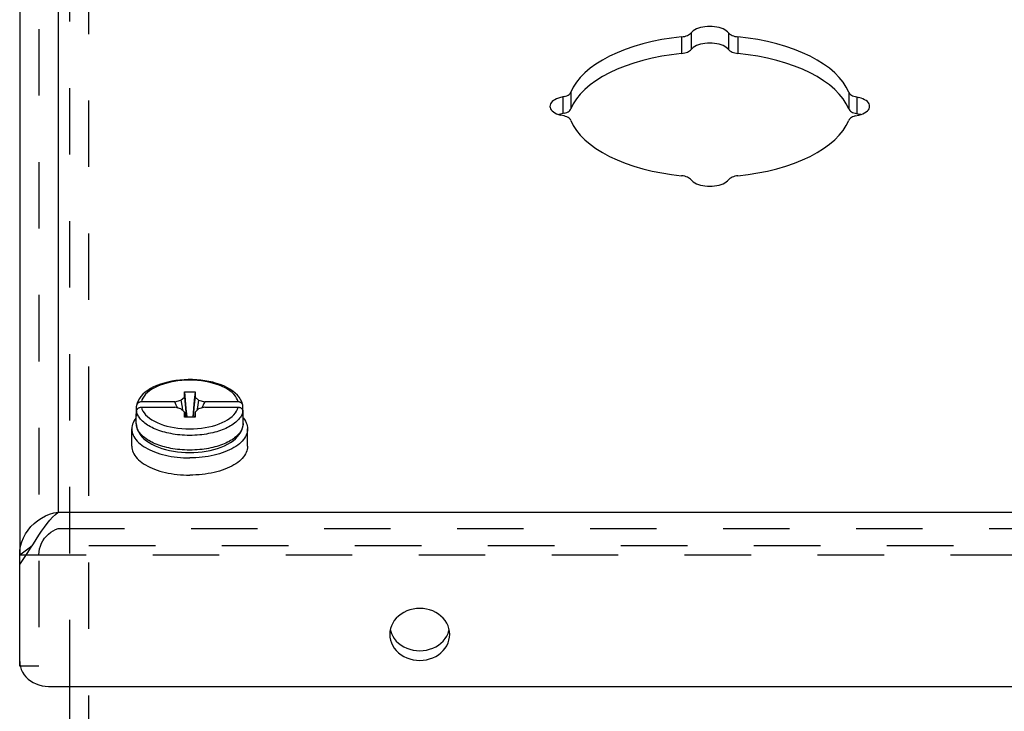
# Model space of a CAD drawing. Header units: inches. Extents: x 0 to 37.8, y 0 to 24.4.
# Tile 6 of 12: x 24.5 to 27.6, y 16.2 to 18.4. Entities that reach past the tile are written whole.
import ezdxf

# ---------------------------------------------------------------- set-up
doc = ezdxf.new("R2010")
doc.units = ezdxf.units.IN
doc.header["$LTSCALE"] = 2.077778
doc.header["$MEASUREMENT"] = 0
doc.linetypes.add('HIDDEN', pattern=[0.2, 0.1, -0.1])
doc.layers.get('0').update_dxf_attribs({"linetype": 'CONTINUOUS'})
doc.layers.add('DEFAULT_2', color=8, linetype='HIDDEN')
doc.layers.add('DOOR_ASSEMBLY', color=7, linetype='CONTINUOUS')

msp = doc.modelspace()

# ---------------------------------------------------------------- linework, layer by layer
at = {"color": 3, "linetype": 'Continuous'}
msp.add_line((24.7031, 13.5952), (24.7031, 16.2942), dxfattribs=at)
at = {"layer": 'DEFAULT_2', "color": 8, "linetype": 'HIDDEN'}
for p, q in [((24.7031, 16.2942), (24.7031, 20.2933)), ((24.7631, 17.0867), (24.7631, 19.994)), ((24.7631, 13.5649), (24.7631, 17.0867)), ((24.7631, 16.7348), (35.3931, 16.7348))]:
    msp.add_line(p, q, dxfattribs=at)
at = {"layer": 'DOOR_ASSEMBLY', "color": 3, "linetype": 'Continuous'}
for p, q in [((24.6668, 20.5005), (24.6668, 16.8392)), ((24.5468, 20.4266), (24.5468, 16.7053)), ((24.6668, 16.8392), (35.4893, 16.8392)), ((24.5468, 16.3572), (24.5468, 16.6753)), ((24.5468, 16.3722), (24.5474, 16.3634)), ((24.6368, 16.2942), (35.5193, 16.2942))]:
    msp.add_line(p, q, dxfattribs=at)
at = {"layer": 'DOOR_ASSEMBLY', "color": 8, "linetype": 'HIDDEN'}
for p, q in [((24.6068, 20.4266), (24.6068, 16.3572)), ((24.6668, 16.7873), (35.4893, 16.7873)), ((24.5468, 16.7053), (35.6093, 16.7053)), ((24.6068, 16.3572), (24.5468, 16.3572))]:
    msp.add_line(p, q, dxfattribs=at)
at = {"layer": 'DOOR_ASSEMBLY', "color": 7, "linetype": 'Continuous'}
for p, q in [((26.6446, 18.3369), (26.6446, 18.285)), ((26.7615, 18.3369), (26.7615, 18.285)), ((26.6152, 18.3244), (26.6152, 18.2725)), ((26.791, 18.3244), (26.791, 18.2725)), ((26.2439, 18.1366), (26.2439, 18.0846)), ((26.2689, 18.1513), (26.2689, 18.0993)), ((27.1373, 18.1513), (27.1373, 18.0993)), ((27.1623, 18.1366), (27.1623, 18.0846)), ((27.1747, 18.0814), (27.1692, 18.083)), ((25.0474, 17.2517), (25.0346, 17.2502)), ((25.0504, 17.189), (25.0616, 17.1987)), ((25.0616, 17.1987), (25.0616, 17.2152)), ((25.0616, 17.2152), (25.0946, 17.2152)), ((25.0946, 17.2152), (25.0946, 17.1987)), ((25.0946, 17.1987), (25.1057, 17.189)), ((24.9119, 17.1549), (24.9119, 17.1704)), ((25.0311, 17.1834), (24.927, 17.1834)), ((25.0311, 17.1834), (25.0504, 17.189)), ((25.1057, 17.189), (25.1251, 17.1834)), ((25.2292, 17.1834), (25.1251, 17.1834)), ((25.2443, 17.1549), (25.2443, 17.1704)), ((24.9111, 17.1163), (24.9111, 17.1466)), ((24.9119, 17.1384), (24.9119, 17.1539)), ((24.927, 17.1669), (25.0311, 17.1669)), ((25.0504, 17.1614), (25.0311, 17.1669)), ((25.0616, 17.1517), (25.0504, 17.1614)), ((25.0616, 17.1352), (25.0616, 17.1517)), ((25.0616, 17.1517), (25.0637, 17.1352)), ((25.0946, 17.1517), (25.0925, 17.1352)), ((25.1057, 17.1614), (25.0946, 17.1517)), ((25.0946, 17.1517), (25.0946, 17.1352)), ((25.1251, 17.1669), (25.1057, 17.1614)), ((25.1251, 17.1669), (25.2292, 17.1669)), ((25.2449, 17.1507), (25.2443, 17.1549)), ((25.2443, 17.1384), (25.2443, 17.1539)), ((25.2451, 17.1466), (25.2449, 17.1507)), ((25.2451, 17.1163), (25.2451, 17.1466)), ((25.0946, 17.1352), (25.0616, 17.1352)), ((25.2451, 17.1163), (25.2449, 17.1124)), ((24.8971, 17.0448), (24.8971, 17.099)), ((25.2591, 17.0448), (25.2591, 17.099)), ((24.5468, 16.6753), (24.5468, 16.7053)), ((25.7048, 16.4716), (25.7054, 16.4686))]:
    msp.add_line(p, q, dxfattribs=at)
at = {"layer": 'DOOR_ASSEMBLY', "color": 3, "linetype": 'Continuous'}
for points in [[(26.6152, 18.3244), (26.6201, 18.3251), (26.6247, 18.3261), (26.6291, 18.3273), (26.6331, 18.3288), (26.6368, 18.3305), (26.6399, 18.3325), (26.6425, 18.3346), (26.6446, 18.3369)], [(26.7615, 18.3369), (26.7584, 18.3404), (26.7545, 18.3436), (26.7498, 18.3466), (26.7445, 18.3492), (26.7386, 18.3516), (26.7321, 18.3535), (26.7252, 18.3551), (26.718, 18.3562), (26.7106, 18.3569), (26.7031, 18.3571), (26.6955, 18.3569), (26.6881, 18.3562), (26.6809, 18.3551), (26.674, 18.3535), (26.6676, 18.3516), (26.6616, 18.3492), (26.6563, 18.3466), (26.6516, 18.3436), (26.6478, 18.3404), (26.6446, 18.3369)], [(26.7615, 18.3369), (26.7636, 18.3346), (26.7662, 18.3325), (26.7694, 18.3305), (26.773, 18.3288), (26.777, 18.3273), (26.7814, 18.3261), (26.7861, 18.3251), (26.791, 18.3244)], [(26.6152, 18.3244), (26.5836, 18.3206), (26.5528, 18.3157), (26.5227, 18.3097), (26.4936, 18.3025), (26.4656, 18.2943), (26.4389, 18.2851), (26.4136, 18.275), (26.3898, 18.264), (26.3678, 18.2521), (26.3475, 18.2394), (26.3291, 18.2261), (26.3127, 18.2121), (26.2985, 18.1975), (26.2863, 18.1825), (26.2765, 18.1671), (26.2689, 18.1513)], [(27.1373, 18.1513), (27.1296, 18.1671), (27.1198, 18.1825), (27.1077, 18.1975), (27.0934, 18.2121), (27.077, 18.2261), (27.0587, 18.2394), (27.0384, 18.2521), (27.0163, 18.264), (26.9926, 18.275), (26.9673, 18.2851), (26.9405, 18.2943), (26.9126, 18.3025), (26.8834, 18.3097), (26.8534, 18.3157), (26.8226, 18.3206), (26.791, 18.3244)], [(26.2485, 18.1376), (26.237, 18.135), (26.2305, 18.1331), (26.2246, 18.1307), (26.2193, 18.1281), (26.2146, 18.1251), (26.2107, 18.1219), (26.2076, 18.1184), (26.2054, 18.1148), (26.204, 18.1111), (26.2036, 18.1073)], [(26.2485, 18.1376), (26.2527, 18.1389), (26.2567, 18.1405), (26.2602, 18.1423), (26.2632, 18.1443), (26.2657, 18.1465), (26.2675, 18.1488), (26.2689, 18.1513)], [(27.1373, 18.1513), (27.1386, 18.1488), (27.1405, 18.1465), (27.143, 18.1443), (27.146, 18.1423), (27.1495, 18.1405), (27.1534, 18.1389), (27.1576, 18.1376), (27.1692, 18.135)], [(27.2026, 18.1073), (27.2021, 18.1111), (27.2008, 18.1148), (27.1985, 18.1184), (27.1954, 18.1219), (27.1915, 18.1251), (27.1869, 18.1281), (27.1815, 18.1307), (27.1756, 18.1331), (27.1692, 18.135)], [(26.2036, 18.1073), (26.204, 18.1036), (26.2054, 18.0999), (26.2076, 18.0963), (26.2107, 18.0928), (26.2146, 18.0896), (26.2193, 18.0866), (26.2246, 18.084), (26.2305, 18.0816), (26.237, 18.0797)], [(27.1576, 18.0771), (27.1692, 18.0797), (27.1756, 18.0816), (27.1815, 18.084), (27.1869, 18.0866), (27.1915, 18.0896), (27.1954, 18.0928), (27.1985, 18.0963), (27.2008, 18.0999), (27.2021, 18.1036), (27.2026, 18.1073)], [(26.2689, 18.0634), (26.2675, 18.0659), (26.2657, 18.0682), (26.2632, 18.0704), (26.2602, 18.0724), (26.2567, 18.0742), (26.2527, 18.0758), (26.2485, 18.0771), (26.237, 18.0797)], [(26.2689, 18.0634), (26.2765, 18.0476), (26.2863, 18.0322), (26.2985, 18.0172), (26.3127, 18.0026), (26.3291, 17.9886), (26.3475, 17.9753), (26.3678, 17.9626), (26.3898, 17.9507), (26.4136, 17.9397), (26.4389, 17.9295), (26.4656, 17.9204), (26.4936, 17.9122), (26.5227, 17.905), (26.5528, 17.899), (26.5836, 17.8941), (26.6152, 17.8903)], [(26.791, 17.8903), (26.8226, 17.8941), (26.8534, 17.899), (26.8834, 17.905), (26.9126, 17.9122), (26.9405, 17.9204), (26.9673, 17.9295), (26.9926, 17.9397), (27.0163, 17.9507), (27.0384, 17.9626), (27.0587, 17.9753), (27.077, 17.9886), (27.0934, 18.0026), (27.1077, 18.0172), (27.1198, 18.0322), (27.1296, 18.0476), (27.1373, 18.0634)], [(27.1576, 18.0771), (27.1534, 18.0758), (27.1495, 18.0742), (27.146, 18.0724), (27.143, 18.0704), (27.1405, 18.0682), (27.1386, 18.0659), (27.1373, 18.0634)], [(26.6446, 17.8778), (26.6425, 17.8801), (26.6399, 17.8822), (26.6368, 17.8841), (26.6331, 17.8859), (26.6291, 17.8874), (26.6247, 17.8886), (26.6201, 17.8896), (26.6152, 17.8903)], [(26.6446, 17.8778), (26.6478, 17.8743), (26.6516, 17.8711), (26.6563, 17.8681), (26.6616, 17.8655), (26.6676, 17.8631), (26.674, 17.8612), (26.6809, 17.8596), (26.6881, 17.8585), (26.6955, 17.8578), (26.7031, 17.8576), (26.7106, 17.8578), (26.718, 17.8585), (26.7252, 17.8596), (26.7321, 17.8612), (26.7386, 17.8631), (26.7445, 17.8655), (26.7498, 17.8681), (26.7545, 17.8711), (26.7584, 17.8743), (26.7615, 17.8778)], [(26.791, 17.8903), (26.7861, 17.8896), (26.7814, 17.8886), (26.777, 17.8874), (26.773, 17.8859), (26.7694, 17.8841), (26.7662, 17.8822), (26.7636, 17.8801), (26.7615, 17.8778)], [(24.5468, 16.7053), (24.5476, 16.7191), (24.5498, 16.7327), (24.5536, 16.7461), (24.5587, 16.759), (24.5652, 16.7713), (24.573, 16.7829), (24.582, 16.7938), (24.592, 16.8037), (24.603, 16.8126), (24.6147, 16.8203), (24.6272, 16.827), (24.6401, 16.8323), (24.6534, 16.8364), (24.6668, 16.8392)], [(24.5897, 16.7398), (24.5982, 16.7532), (24.6068, 16.7664), (24.6154, 16.7791), (24.624, 16.7914), (24.6325, 16.8029), (24.6411, 16.8136), (24.6497, 16.8233), (24.6582, 16.8319), (24.6668, 16.8392)], [(24.5468, 16.6753), (24.5554, 16.6873), (24.564, 16.6999), (24.5725, 16.713), (24.5811, 16.7263), (24.5897, 16.7398)], [(25.8882, 16.4747), (25.8853, 16.4834), (25.8813, 16.4919), (25.8762, 16.4998), (25.8701, 16.5072), (25.8631, 16.514), (25.8553, 16.5201), (25.8467, 16.5254), (25.8375, 16.5298), (25.8278, 16.5333), (25.8177, 16.5358), (25.8073, 16.5373), (25.7968, 16.5378), (25.7863, 16.5373), (25.776, 16.5358), (25.7659, 16.5333), (25.7561, 16.5298), (25.7469, 16.5254), (25.7384, 16.5201), (25.7305, 16.514), (25.7235, 16.5072), (25.7174, 16.4998), (25.7124, 16.4919), (25.7083, 16.4834), (25.7054, 16.4747), (25.7037, 16.4658), (25.7031, 16.4566)], [(25.8906, 16.4566), (25.89, 16.4658), (25.8882, 16.4747)], [(25.7031, 16.4566), (25.7037, 16.4475), (25.7054, 16.4386), (25.7083, 16.4298), (25.7124, 16.4214), (25.7174, 16.4134), (25.7235, 16.406), (25.7305, 16.3992), (25.7384, 16.3932), (25.7469, 16.3879), (25.7561, 16.3835), (25.7659, 16.38), (25.776, 16.3775), (25.7863, 16.376), (25.7968, 16.3754), (25.8073, 16.376), (25.8177, 16.3775), (25.8278, 16.38), (25.8375, 16.3835), (25.8467, 16.3879), (25.8553, 16.3932), (25.8631, 16.3992), (25.8701, 16.406), (25.8762, 16.4134), (25.8813, 16.4214), (25.8853, 16.4298), (25.8882, 16.4386), (25.89, 16.4475), (25.8906, 16.4566)], [(24.5474, 16.3634), (24.5491, 16.3548), (24.5519, 16.3465), (24.5557, 16.3384), (24.5606, 16.3307), (24.5665, 16.3236), (24.5732, 16.3171), (24.5807, 16.3113), (24.5889, 16.3062), (24.5978, 16.302), (24.6071, 16.2986), (24.6168, 16.2962), (24.6267, 16.2947), (24.6368, 16.2942)]]:
    msp.add_lwpolyline(points, dxfattribs=at)
at = {"layer": 'DOOR_ASSEMBLY', "color": 7, "linetype": 'Continuous'}
for points in [[(26.6152, 18.2725), (26.6201, 18.2731), (26.6247, 18.2741), (26.6291, 18.2753), (26.6331, 18.2768), (26.6368, 18.2786), (26.6399, 18.2805), (26.6425, 18.2827), (26.6446, 18.285)], [(26.7615, 18.285), (26.7584, 18.2884), (26.7545, 18.2917), (26.7498, 18.2946), (26.7445, 18.2973), (26.7386, 18.2996), (26.7321, 18.3016), (26.7252, 18.3031), (26.718, 18.3042), (26.7106, 18.3049), (26.7031, 18.3051), (26.6955, 18.3049), (26.6881, 18.3042), (26.6809, 18.3031), (26.674, 18.3016), (26.6676, 18.2996), (26.6616, 18.2973), (26.6563, 18.2946), (26.6516, 18.2917), (26.6478, 18.2884), (26.6446, 18.285)], [(26.7615, 18.285), (26.7636, 18.2827), (26.7662, 18.2805), (26.7694, 18.2786), (26.773, 18.2768), (26.777, 18.2753), (26.7814, 18.2741), (26.7861, 18.2731), (26.791, 18.2725)], [(26.6152, 18.2725), (26.5836, 18.2687), (26.5528, 18.2638), (26.5227, 18.2577), (26.4936, 18.2506), (26.4656, 18.2424), (26.4389, 18.2332), (26.4136, 18.223), (26.3898, 18.212), (26.3678, 18.2001), (26.3475, 18.1875), (26.3291, 18.1741), (26.3127, 18.1601), (26.2985, 18.1456), (26.2863, 18.1305), (26.2765, 18.1151), (26.2689, 18.0993)], [(27.1373, 18.0993), (27.1296, 18.1151), (27.1198, 18.1305), (27.1077, 18.1456), (27.0934, 18.1601), (27.077, 18.1741), (27.0587, 18.1875), (27.0384, 18.2001), (27.0163, 18.212), (26.9926, 18.223), (26.9673, 18.2332), (26.9405, 18.2424), (26.9126, 18.2506), (26.8834, 18.2577), (26.8534, 18.2638), (26.8226, 18.2687), (26.791, 18.2725)], [(26.2485, 18.0857), (26.2527, 18.087), (26.2567, 18.0885), (26.2602, 18.0904), (26.2632, 18.0924), (26.2657, 18.0946), (26.2675, 18.0969), (26.2689, 18.0993)], [(27.1373, 18.0993), (27.1386, 18.0969), (27.1405, 18.0946), (27.143, 18.0924), (27.146, 18.0904), (27.1495, 18.0885), (27.1534, 18.087), (27.1576, 18.0857), (27.1692, 18.083)], [(26.2485, 18.0857), (26.237, 18.083), (26.2314, 18.0814)], [(25.0346, 17.2502), (25.022, 17.2481), (25.0097, 17.2455), (24.9979, 17.2424), (24.9864, 17.2388), (24.9756, 17.2347), (24.9653, 17.23), (24.9557, 17.2249), (24.9468, 17.2194), (24.9389, 17.2134), (24.9319, 17.2071), (24.9258, 17.2006), (24.9208, 17.1937), (24.9169, 17.1867), (24.914, 17.1797), (24.9121, 17.1726)], [(25.0295, 17.2472), (25.018, 17.245), (25.0069, 17.2423), (24.9962, 17.2392), (24.9861, 17.2357), (24.9766, 17.2318), (24.9677, 17.2275), (24.9596, 17.2228), (24.9523, 17.2178), (24.9458, 17.2126), (24.9401, 17.2071), (24.9354, 17.2014), (24.9316, 17.1955), (24.9288, 17.1896), (24.927, 17.1834)], [(25.0535, 17.2502), (25.0414, 17.2489), (25.0295, 17.2472)], [(25.244, 17.1727), (25.2431, 17.1765), (25.2406, 17.1837), (25.2371, 17.1908), (25.2325, 17.1977), (25.2269, 17.2045), (25.2201, 17.211), (25.2124, 17.2172), (25.2038, 17.223), (25.1943, 17.2283), (25.1842, 17.2331), (25.1734, 17.2374), (25.1621, 17.2413), (25.1503, 17.2446), (25.1381, 17.2473), (25.1256, 17.2496), (25.1128, 17.2513), (25.0998, 17.2524), (25.0867, 17.2531), (25.0736, 17.2532), (25.0604, 17.2527), (25.0474, 17.2517)], [(25.2292, 17.1834), (25.2273, 17.1896), (25.2245, 17.1955), (25.2207, 17.2014), (25.216, 17.2071), (25.2104, 17.2126), (25.2039, 17.2178), (25.1965, 17.2228), (25.1884, 17.2275), (25.1796, 17.2318), (25.17, 17.2357), (25.1599, 17.2392), (25.1493, 17.2423), (25.1381, 17.245), (25.1266, 17.2472), (25.1147, 17.2489), (25.1027, 17.2502), (25.0904, 17.2509), (25.0781, 17.2512), (25.0657, 17.2509), (25.0535, 17.2502)], [(25.0616, 17.2152), (25.0638, 17.1892), (25.0662, 17.1631), (25.0689, 17.1367), (25.069, 17.1352)], [(25.0616, 17.1987), (25.0638, 17.175), (25.0662, 17.1512), (25.068, 17.1352)], [(25.0946, 17.2152), (25.0924, 17.1892), (25.0899, 17.1631), (25.0873, 17.1367), (25.0871, 17.1352)], [(25.0946, 17.1987), (25.0924, 17.175), (25.0899, 17.1512), (25.0881, 17.1352)], [(24.9121, 17.1726), (24.912, 17.1717), (24.9119, 17.1704)], [(24.927, 17.1834), (24.9255, 17.1834), (24.924, 17.1832), (24.9226, 17.1829), (24.9212, 17.1825), (24.9199, 17.1819), (24.9186, 17.1813), (24.9174, 17.1805), (24.9163, 17.1796), (24.9153, 17.1787), (24.9144, 17.1777), (24.9137, 17.1766), (24.913, 17.1754), (24.9125, 17.1742), (24.9122, 17.173), (24.9121, 17.1726)], [(25.0405, 17.1642), (25.0383, 17.1686), (25.0359, 17.1734), (25.0335, 17.1784), (25.0311, 17.1834)], [(25.0504, 17.189), (25.0541, 17.1666), (25.056, 17.1565)], [(25.1057, 17.189), (25.102, 17.1666), (25.1002, 17.1565)], [(25.1251, 17.1834), (25.1227, 17.1784), (25.1203, 17.1734), (25.1179, 17.1686), (25.1156, 17.1642)], [(25.244, 17.1727), (25.244, 17.173), (25.2436, 17.1742), (25.2431, 17.1754), (25.2425, 17.1766), (25.2417, 17.1777), (25.2408, 17.1787), (25.2398, 17.1796), (25.2387, 17.1805), (25.2375, 17.1812), (25.2363, 17.1819), (25.2349, 17.1824), (25.2335, 17.1829), (25.2321, 17.1832), (25.2306, 17.1834), (25.2292, 17.1834)], [(25.2443, 17.1704), (25.2442, 17.1717), (25.244, 17.1727)], [(24.9119, 17.1549), (24.9113, 17.1507), (24.9111, 17.1466)], [(24.9111, 17.1466), (24.9113, 17.1425), (24.9119, 17.1384)], [(24.9119, 17.1539), (24.912, 17.1552), (24.9122, 17.1565), (24.9125, 17.1577), (24.913, 17.1589), (24.9137, 17.1601), (24.9144, 17.1612), (24.9153, 17.1622), (24.9163, 17.1631), (24.9174, 17.164), (24.9186, 17.1647), (24.9199, 17.1654), (24.9212, 17.1659), (24.9226, 17.1664), (24.924, 17.1667), (24.9255, 17.1669), (24.927, 17.1669)], [(24.9707, 17.0982), (24.9654, 17.1006), (24.9603, 17.103), (24.9554, 17.1055), (24.9507, 17.1082), (24.9463, 17.1109), (24.9421, 17.1137), (24.9381, 17.1167), (24.9344, 17.1197), (24.9309, 17.1227), (24.9277, 17.1258), (24.9248, 17.129), (24.9222, 17.1323), (24.9197, 17.1356), (24.9176, 17.1391), (24.9157, 17.1427), (24.9141, 17.1464), (24.9128, 17.1501), (24.9119, 17.1539)], [(24.927, 17.1669), (24.9288, 17.1608), (24.9316, 17.1548), (24.9354, 17.149), (24.9401, 17.1433), (24.9458, 17.1378), (24.9523, 17.1325), (24.9596, 17.1276), (24.9677, 17.1229), (24.9766, 17.1186), (24.9861, 17.1147), (24.9962, 17.1111), (25.0069, 17.108), (25.018, 17.1054), (25.0295, 17.1032), (25.0414, 17.1014), (25.0535, 17.1002), (25.0657, 17.0994), (25.0781, 17.0992), (25.0904, 17.0994), (25.1027, 17.1002), (25.1147, 17.1014), (25.1266, 17.1032), (25.1381, 17.1054), (25.1493, 17.108), (25.1599, 17.1111), (25.17, 17.1147), (25.1796, 17.1186), (25.1884, 17.1229), (25.1965, 17.1276), (25.2039, 17.1325), (25.2104, 17.1378), (25.216, 17.1433), (25.2207, 17.149), (25.2245, 17.1548), (25.2273, 17.1608), (25.2292, 17.1669)], [(25.2443, 17.1539), (25.2433, 17.1501), (25.242, 17.1464), (25.2404, 17.1427), (25.2385, 17.1391), (25.2364, 17.1356), (25.234, 17.1323), (25.2313, 17.129), (25.2284, 17.1258), (25.2252, 17.1227), (25.2218, 17.1196), (25.218, 17.1166), (25.2141, 17.1137), (25.2098, 17.1109), (25.2054, 17.1082), (25.2007, 17.1055), (25.1958, 17.103), (25.1907, 17.1006)], [(25.2292, 17.1669), (25.2306, 17.1669), (25.2321, 17.1667), (25.2335, 17.1664), (25.2349, 17.166), (25.2363, 17.1654), (25.2375, 17.1648), (25.2387, 17.164), (25.2398, 17.1631), (25.2408, 17.1622), (25.2417, 17.1612), (25.2425, 17.1601), (25.2431, 17.1589), (25.2436, 17.1577), (25.244, 17.1565), (25.2442, 17.1552), (25.2443, 17.1539)], [(25.2443, 17.1384), (25.2449, 17.1425), (25.2451, 17.1466)], [(24.9111, 17.1338), (24.9099, 17.1325), (24.9065, 17.1279), (24.9037, 17.1232), (24.9013, 17.1184), (24.8995, 17.1136), (24.8981, 17.1088), (24.8973, 17.1039), (24.8971, 17.099)], [(24.9111, 17.1163), (24.9115, 17.1093), (24.9129, 17.1023), (24.9153, 17.0953), (24.9187, 17.0883), (24.9231, 17.0815), (24.9286, 17.0747), (24.9351, 17.0683), (24.9426, 17.0621), (24.951, 17.0564), (24.9601, 17.0511), (24.9699, 17.0463), (24.9804, 17.0419), (24.9914, 17.038), (25.0029, 17.0347), (25.0148, 17.0318), (25.027, 17.0295), (25.0395, 17.0277), (25.0523, 17.0263), (25.0651, 17.0256), (25.0781, 17.0253)], [(25.0781, 17.0328), (25.0699, 17.0329), (25.062, 17.0332), (25.0543, 17.0336), (25.0469, 17.0343), (25.0397, 17.035), (25.0326, 17.0359), (25.0258, 17.037), (25.0191, 17.0382), (25.0125, 17.0395), (25.0061, 17.041), (24.9998, 17.0425), (24.9936, 17.0443), (24.9875, 17.0461), (24.9817, 17.0481), (24.976, 17.0502), (24.9705, 17.0524), (24.9651, 17.0548), (24.96, 17.0572), (24.9551, 17.0598), (24.9505, 17.0624), (24.946, 17.0652), (24.9418, 17.068), (24.9378, 17.071), (24.9341, 17.074), (24.9307, 17.0771), (24.9275, 17.0802), (24.9246, 17.0834), (24.9219, 17.0867), (24.9195, 17.0901), (24.9174, 17.0935), (24.9155, 17.0972), (24.9139, 17.1009), (24.9127, 17.1047), (24.9118, 17.1085), (24.9113, 17.1124), (24.9111, 17.1163)], [(25.0781, 17.0253), (25.0911, 17.0256), (25.104, 17.0264), (25.1167, 17.0277), (25.1293, 17.0295), (25.1416, 17.0319), (25.1535, 17.0347), (25.165, 17.0381), (25.176, 17.042), (25.1864, 17.0464), (25.1962, 17.0512), (25.2053, 17.0565), (25.2137, 17.0622), (25.2211, 17.0684), (25.2276, 17.0748), (25.233, 17.0815), (25.2375, 17.0884), (25.2408, 17.0953), (25.2432, 17.1023), (25.2446, 17.1093), (25.2451, 17.1163)], [(25.2449, 17.1124), (25.2443, 17.1085), (25.2434, 17.1047), (25.2422, 17.1009), (25.2406, 17.0972), (25.2388, 17.0936), (25.2366, 17.0901), (25.2342, 17.0867), (25.2316, 17.0834), (25.2287, 17.0802), (25.2255, 17.0771), (25.2221, 17.074), (25.2184, 17.071), (25.2144, 17.0681), (25.2102, 17.0652), (25.2057, 17.0625), (25.201, 17.0598), (25.1961, 17.0572), (25.191, 17.0548), (25.1857, 17.0525), (25.1802, 17.0502), (25.1745, 17.0481), (25.1687, 17.0461), (25.1626, 17.0443), (25.1565, 17.0426), (25.1501, 17.041), (25.1437, 17.0395), (25.1372, 17.0382), (25.1305, 17.037), (25.1236, 17.036), (25.1165, 17.035), (25.1093, 17.0343), (25.1018, 17.0336), (25.0942, 17.0332), (25.0862, 17.0329), (25.0781, 17.0328)], [(25.2451, 17.1338), (25.2462, 17.1325), (25.2496, 17.1279), (25.2525, 17.1232), (25.2548, 17.1184), (25.2567, 17.1136), (25.258, 17.1088), (25.2588, 17.1039), (25.2591, 17.099)], [(24.8971, 17.099), (24.8973, 17.0941), (24.8981, 17.0892), (24.8995, 17.0843), (24.9013, 17.0795)], [(24.9013, 17.0795), (24.9037, 17.0748), (24.9065, 17.0701), (24.9099, 17.0655), (24.9138, 17.061), (24.9182, 17.0566), (24.923, 17.0523), (24.9283, 17.0482), (24.934, 17.0442), (24.9401, 17.0404)], [(25.0781, 17.0787), (25.0699, 17.0788), (25.062, 17.0791), (25.0544, 17.0795), (25.047, 17.0802), (25.0397, 17.0809), (25.0327, 17.0818), (25.0259, 17.0829), (25.0192, 17.0841), (25.0126, 17.0854), (25.0062, 17.0868), (24.9999, 17.0884), (24.9938, 17.0901), (24.9878, 17.092), (24.9819, 17.0939), (24.9762, 17.096), (24.9707, 17.0982)], [(25.1907, 17.1006), (25.1854, 17.0982), (25.1799, 17.096), (25.1742, 17.0939), (25.1684, 17.092), (25.1623, 17.0901), (25.1562, 17.0884), (25.1499, 17.0868), (25.1435, 17.0854), (25.137, 17.0841), (25.1303, 17.0829), (25.1234, 17.0818), (25.1164, 17.0809), (25.1092, 17.0802), (25.1017, 17.0795), (25.0941, 17.0791), (25.0862, 17.0788), (25.0781, 17.0787)], [(25.2591, 17.099), (25.2588, 17.0941), (25.258, 17.0892), (25.2567, 17.0843), (25.2548, 17.0795), (25.2525, 17.0748), (25.2496, 17.0701), (25.2462, 17.0655), (25.2423, 17.061), (25.238, 17.0566), (25.2332, 17.0523), (25.2279, 17.0482), (25.2222, 17.0442), (25.216, 17.0404)], [(24.8971, 17.0448), (24.8973, 17.0399), (24.8981, 17.0351), (24.8995, 17.0302), (24.9013, 17.0254), (24.9037, 17.0206), (24.9065, 17.016), (24.9099, 17.0114), (24.9138, 17.0068), (24.9182, 17.0025), (24.923, 16.9982), (24.9283, 16.9941), (24.934, 16.9901), (24.9401, 16.9863), (24.9467, 16.9826), (24.9536, 16.9791), (24.9609, 16.9759), (24.9685, 16.9728), (24.9765, 16.9699), (24.9848, 16.9673), (24.9933, 16.9649), (25.0021, 16.9627), (25.0111, 16.9608), (25.0203, 16.9591), (25.0296, 16.9576), (25.0392, 16.9565), (25.0488, 16.9555), (25.0585, 16.9549), (25.0683, 16.9545), (25.0781, 16.9543)], [(25.2591, 17.0448), (25.2588, 17.0399), (25.258, 17.0351), (25.2567, 17.0302), (25.2548, 17.0254), (25.2525, 17.0206), (25.2496, 17.016), (25.2462, 17.0114), (25.2423, 17.0068), (25.238, 17.0025), (25.2332, 16.9982), (25.2279, 16.9941), (25.2222, 16.9901), (25.216, 16.9863), (25.2095, 16.9826), (25.2025, 16.9791), (25.1952, 16.9759), (25.1876, 16.9728), (25.1796, 16.9699), (25.1714, 16.9673), (25.1629, 16.9649), (25.1541, 16.9627), (25.1451, 16.9608), (25.1359, 16.9591), (25.1265, 16.9576), (25.117, 16.9565), (25.1074, 16.9555), (25.0976, 16.9549), (25.0879, 16.9545), (25.0781, 16.9543)], [(24.9401, 17.0404), (24.9467, 17.0367), (24.9536, 17.0333), (24.9609, 17.03), (24.9685, 17.0269), (24.9765, 17.0241), (24.9848, 17.0214), (24.9933, 17.019), (25.0021, 17.0168), (25.0111, 17.0149), (25.0203, 17.0132), (25.0296, 17.0118), (25.0392, 17.0106), (25.0488, 17.0097), (25.0585, 17.009), (25.0683, 17.0086), (25.0781, 17.0085)], [(25.216, 17.0404), (25.2095, 17.0367), (25.2025, 17.0333), (25.1952, 17.03), (25.1876, 17.0269), (25.1796, 17.0241), (25.1714, 17.0214), (25.1629, 17.019), (25.1541, 17.0168), (25.1451, 17.0149), (25.1359, 17.0132), (25.1265, 17.0118), (25.117, 17.0106), (25.1074, 17.0097), (25.0976, 17.009), (25.0879, 17.0086), (25.0781, 17.0085)], [(24.5468, 16.7053), (24.5554, 16.7113), (24.564, 16.7176), (24.5725, 16.7241), (24.5811, 16.7308), (24.5868, 16.7353)], [(25.7054, 16.4686), (25.7083, 16.4598), (25.7124, 16.4514)], [(25.8813, 16.4514), (25.8853, 16.4598), (25.8882, 16.4686)], [(25.7124, 16.4514), (25.7174, 16.4434), (25.7235, 16.436), (25.7305, 16.4292), (25.7384, 16.4232), (25.7469, 16.4179), (25.7561, 16.4135), (25.7659, 16.41), (25.776, 16.4075), (25.7863, 16.406), (25.7968, 16.4054), (25.8073, 16.406), (25.8177, 16.4075), (25.8278, 16.41), (25.8375, 16.4135), (25.8467, 16.4179), (25.8553, 16.4232), (25.8631, 16.4292), (25.8701, 16.436), (25.8762, 16.4434), (25.8813, 16.4514)]]:
    msp.add_lwpolyline(points, dxfattribs=at)
at = {"layer": 'DOOR_ASSEMBLY', "color": 8, "linetype": 'HIDDEN'}
msp.add_lwpolyline([(24.6068, 16.7053), (24.6073, 16.7146), (24.6089, 16.7237), (24.6114, 16.7327), (24.6149, 16.7413), (24.6192, 16.7494), (24.6244, 16.757), (24.6303, 16.764), (24.6368, 16.7703), (24.6439, 16.7758), (24.6513, 16.7805), (24.659, 16.7843), (24.6668, 16.7873)], dxfattribs=at)

doc.saveas('drawing.dxf')
